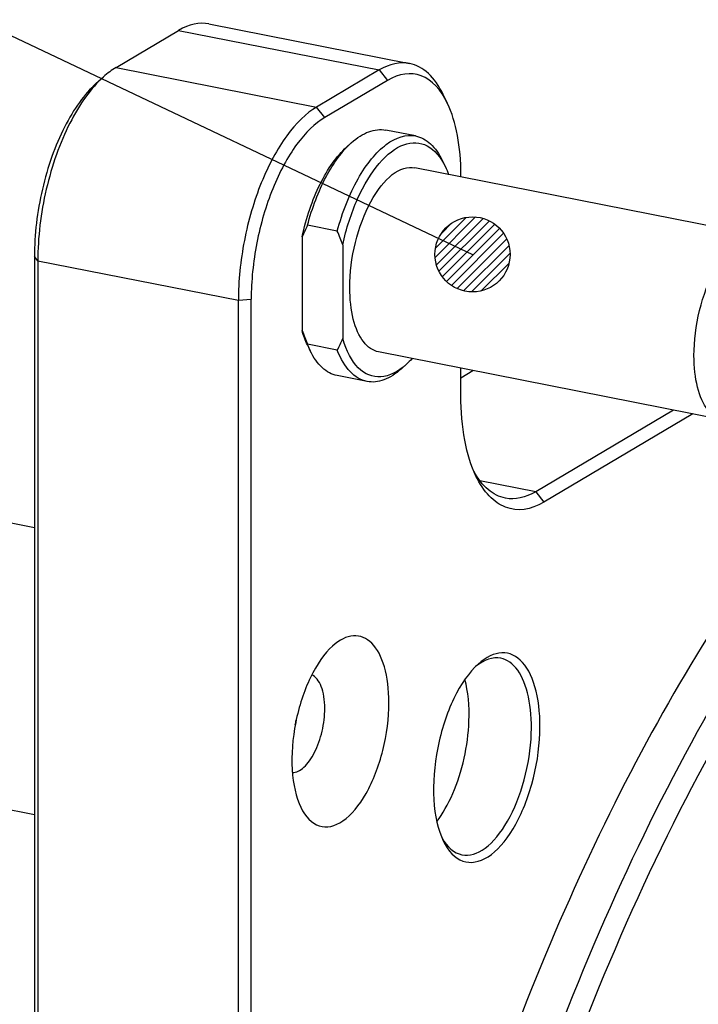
# Model space of a CAD drawing. Extents: x -401 to 590, y -380 to 320.
# Tile 40 of 54: x 465 to 476, y 22 to 37. Entities that reach past the tile are written whole.
import ezdxf

# ---------------------------------------------------------------- set-up
doc = ezdxf.new("R2010")
doc.units = 0
doc.layers.get('0').update_dxf_attribs({"linetype": 'CONTINUOUS'})
doc.layers.add('1', color=7, linetype='CONTINUOUS')

# ---------------------------------------------------------------- blocks, each defined once
blk = doc.blocks.new('CON_PLATE__88', base_point=(930.217, -55.263))
at = {"color": 7, "linetype": 'CONTINUOUS'}
for p, q in [((932.826, 73.129), (934.826, 74.314)), ((935.795, 74.52), (942.204, 73.255)), ((941.235, 73.048), (939.235, 71.863)), ((932.184, 72.613), (932.42, 72.825)), ((941.495, 72.715), (939.495, 71.53)), ((943.419, 71.974), (943.282, 72.26)), ((943.845, 69.632), (943.845, 69.69)), ((930.217, 67.089), (930.217, -50.372)), ((930.326, 66.949), (930.326, -50.512)), ((936.735, -51.778), (936.735, 65.684)), ((937.145, -51.74), (937.145, 65.721)), ((943.845, 62.643), (943.845, 63.517)), ((943.845, 63.211), (944.231, 63.44)), ((950.64, 62.175), (946.235, 59.565)), ((951.257, 62.053), (946.495, 59.232))]:
    blk.add_line(p, q, dxfattribs=at)
at = {"color": 3, "linetype": 'CONTINUOUS'}
for p, q in [((934.826, 74.314), (941.235, 73.048)), ((932.826, 73.129), (939.235, 71.863)), ((941.235, 73.048), (941.495, 72.715)), ((939.495, 71.53), (939.235, 71.863)), ((930.326, 66.949), (930.217, 67.089)), ((930.326, 66.949), (936.735, 65.684)), ((936.735, 65.684), (937.145, 65.721)), ((946.235, 59.565), (944.449, 59.918)), ((946.235, 59.565), (946.495, 59.232))]:
    blk.add_line(p, q, dxfattribs=at)
at = {"color": 7, "linetype": 'CONTINUOUS'}
for points in [[(935.795, 74.52), (935.488, 74.581), (935.159, 74.511), (934.826, 74.314)], [(932.826, 73.129), (932.69, 73.048), (932.554, 72.947), (932.42, 72.825)], [(942.204, 73.255), (941.897, 73.315), (941.568, 73.245), (941.235, 73.048)], [(946.235, 59.565), (945.902, 59.368), (945.573, 59.298), (945.266, 59.359)], [(945.117, 54.239), (944.864, 54.289), (944.588, 54.199), (944.315, 53.979)], [(944.102, 52.229), (944.12, 52.723), (944.075, 53.181), (943.972, 53.564)], [(938.551, 52.109), (938.562, 52.161), (938.573, 52.213), (938.582, 52.265)], [(943.234, 48.506), (943.403, 48.198), (943.624, 48.01), (943.878, 47.96)]]:
    blk.add_open_spline(points, degree=3, dxfattribs=at)
for points, knots in [([(943.282, 72.26), (943.147, 72.541), (942.986, 72.769), (942.622, 73.105), (942.42, 73.212), (942.204, 73.255)], [0, 0, 0, 0, 1, 1, 2, 2, 2, 2]), ([(932.42, 72.825), (932.032, 72.476), (931.665, 71.968), (931.032, 70.72), (930.774, 69.997), (930.419, 68.47), (930.326, 67.687), (930.326, 66.949)], [0, 0, 0, 0, 1, 1, 2, 2, 3, 3, 3, 3]), ([(943.419, 71.974), (943.202, 72.427), (942.914, 72.73), (942.244, 72.988), (941.872, 72.938), (941.495, 72.715)], [0, 0, 0, 0, 1, 1, 2, 2, 2, 2]), ([(932.184, 72.613), (931.82, 72.284), (931.475, 71.807), (930.88, 70.634), (930.637, 69.954), (930.304, 68.519), (930.217, 67.783), (930.217, 67.089)], [0, 0, 0, 0, 1, 1, 2, 2, 3, 3, 3, 3]), ([(939.235, 71.863), (938.907, 71.669), (938.582, 71.355), (937.975, 70.523), (937.699, 70.014), (937.235, 68.866), (937.051, 68.239), (936.8, 66.95), (936.735, 66.301), (936.735, 65.684)], [0, 0, 0, 0, 1, 1, 2, 2, 3, 3, 4, 4, 4, 4]), ([(943.845, 69.69), (943.845, 70.142), (943.808, 70.568), (943.664, 71.343), (943.557, 71.686), (943.419, 71.974)], [0, 0, 0, 0, 1, 1, 2, 2, 2, 2]), ([(939.495, 71.53), (939.186, 71.347), (938.881, 71.052), (938.31, 70.27), (938.051, 69.791), (937.615, 68.713), (937.442, 68.123), (937.206, 66.912), (937.145, 66.301), (937.145, 65.721)], [0, 0, 0, 0, 1, 1, 2, 2, 3, 3, 4, 4, 4, 4]), ([(972.197, 68.904), (970.151, 69.308), (967.996, 69.1), (963.589, 67.472), (961.36, 66.06), (956.98, 62.122), (954.851, 59.616), (950.839, 53.675), (948.976, 50.27), (945.644, 42.788), (944.191, 38.749), (942.995, 34.529)], [0, 0, 0, 0, 1, 1, 2, 2, 3, 3, 4, 4, 5, 5, 5, 5]), ([(973.496, 68.648), (971.198, 69.101), (968.763, 68.783), (963.796, 66.623), (961.295, 64.796), (956.443, 59.782), (954.121, 56.626), (949.858, 49.247), (947.943, 45.07), (944.686, 36.049), (943.365, 31.261), (941.433, 21.481), (940.835, 16.55), (940.419, 6.968), (940.603, 2.377), (941.741, -6.068), (942.689, -9.87), (945.271, -16.353), (946.89, -18.993), (950.663, -22.878), (952.794, -24.099), (955.092, -24.553)], [0, 0, 0, 0, 1, 1, 2, 2, 3, 3, 4, 4, 5, 5, 6, 6, 7, 7, 8, 8, 9, 9, 10, 10, 10, 10]), ([(965.08, -21.989), (962.492, -23.595), (959.916, -24.391), (954.993, -24.296), (952.681, -23.407), (948.543, -20.015), (946.744, -17.536), (943.835, -11.213), (942.744, -7.412), (941.377, 1.162), (941.111, 5.876), (941.435, 15.777), (942.022, 20.897), (944, 31.059), (945.378, 36.032), (948.798, 45.361), (950.818, 49.652), (955.312, 57.142), (957.756, 60.29), (962.84, 65.135), (965.445, 66.799), (970.571, 68.478), (973.056, 68.48), (977.672, 66.811), (979.771, 65.151), (981.575, 62.732)], [0, 0, 0, 0, 1, 1, 2, 2, 3, 3, 4, 4, 5, 5, 6, 6, 7, 7, 8, 8, 9, 9, 10, 10, 11, 11, 12, 12, 12, 12]), ([(944.325, 60.067), (944.17, 60.392), (944.049, 60.779), (943.886, 61.653), (943.845, 62.134), (943.845, 62.643)], [0, 0, 0, 0, 1, 1, 2, 2, 2, 2]), ([(945.266, 59.359), (945.069, 59.398), (944.882, 59.491), (944.542, 59.78), (944.389, 59.976), (944.258, 60.217)], [0, 0, 0, 0, 1, 1, 2, 2, 2, 2]), ([(946.495, 59.232), (946.069, 58.98), (945.65, 58.924), (944.895, 59.215), (944.57, 59.557), (944.325, 60.067)], [0, 0, 0, 0, 1, 1, 2, 2, 2, 2]), ([(941.545, 52.823), (941.545, 53.246), (941.496, 53.634), (941.307, 54.289), (941.169, 54.548), (940.826, 54.892), (940.625, 54.973), (940.192, 54.942), (939.965, 54.83), (939.743, 54.63)], [0, 0, 0, 0, 1, 1, 2, 2, 3, 3, 4, 4, 4, 4]), ([(939.743, 54.63), (939.484, 54.396), (939.24, 54.05), (938.829, 53.195), (938.668, 52.701), (938.464, 51.672), (938.426, 51.154), (938.482, 50.208), (938.575, 49.794), (938.726, 49.48)], [0, 0, 0, 0, 1, 1, 2, 2, 3, 3, 4, 4, 4, 4]), ([(946.367, 51.847), (946.384, 52.339), (946.344, 52.798), (946.153, 53.58), (946.005, 53.894), (945.625, 54.318), (945.399, 54.424), (944.907, 54.406), (944.647, 54.283), (944.394, 54.054)], [0, 0, 0, 0, 1, 1, 2, 2, 3, 3, 4, 4, 4, 4]), ([(946.094, 51.835), (946.109, 52.26), (946.078, 52.659), (945.929, 53.355), (945.811, 53.644), (945.506, 54.068), (945.322, 54.199), (945.117, 54.239)], [0, 0, 0, 0, 1, 1, 2, 2, 3, 3, 3, 3]), ([(944.394, 54.054), (944.11, 53.798), (943.843, 53.418), (943.392, 52.481), (943.215, 51.939), (942.992, 50.811), (942.95, 50.242), (943.011, 49.204), (943.114, 48.751), (943.279, 48.406)], [0, 0, 0, 0, 1, 1, 2, 2, 3, 3, 4, 4, 4, 4]), ([(939.496, 52.635), (939.496, 52.906), (939.457, 53.149), (939.31, 53.527), (939.204, 53.655), (939.077, 53.709)], [0, 0, 0, 0, 1, 1, 2, 2, 2, 2]), ([(938.46, 50.585), (938.58, 50.587), (938.707, 50.646), (938.954, 50.871), (939.07, 51.034), (939.272, 51.433), (939.354, 51.663), (939.466, 52.15), (939.496, 52.4), (939.496, 52.635)], [0, 0, 0, 0, 1, 1, 2, 2, 3, 3, 4, 4, 4, 4]), ([(938.726, 49.48), (938.877, 49.165), (939.08, 48.96), (939.553, 48.807), (939.814, 48.863), (940.339, 49.226), (940.594, 49.528), (941.04, 50.316), (941.223, 50.789), (941.478, 51.804), (941.545, 52.329), (941.545, 52.823)], [0, 0, 0, 0, 1, 1, 2, 2, 3, 3, 4, 4, 5, 5, 5, 5]), ([(943.075, 49.02), (943.264, 49.268), (943.438, 49.573), (943.737, 50.265), (943.859, 50.646), (944.035, 51.437), (944.088, 51.84), (944.102, 52.229)], [0, 0, 0, 0, 1, 1, 2, 2, 3, 3, 3, 3]), ([(943.279, 48.406), (943.44, 48.07), (943.655, 47.848), (944.155, 47.67), (944.433, 47.718), (944.993, 48.076), (945.267, 48.381), (945.754, 49.19), (945.96, 49.682), (946.259, 50.75), (946.347, 51.31), (946.367, 51.847)], [0, 0, 0, 0, 1, 1, 2, 2, 3, 3, 4, 4, 5, 5, 5, 5]), ([(943.878, 47.96), (944.112, 47.914), (944.367, 47.987), (944.874, 48.361), (945.119, 48.656), (945.553, 49.414), (945.734, 49.866), (945.998, 50.84), (946.076, 51.348), (946.094, 51.835)], [0, 0, 0, 0, 1, 1, 2, 2, 3, 3, 4, 4, 4, 4])]:
    blk.add_open_spline(points, degree=3, knots=knots, dxfattribs=at)
blk = doc.blocks.new('GUIDE_PIN', base_point=(938.77, 61.827))
at = {"color": 7, "linetype": 'CONTINUOUS'}
for p, q in [((942.396, 70.938), (941.443, 71.126)), ((940.186, 70.576), (940.343, 70.718)), ((953.374, 67.751), (942.375, 69.923)), ((943.349, 69.952), (943.258, 70.142)), ((939.896, 67.894), (938.943, 68.082)), ((938.77, 67.711), (938.77, 64.717)), ((940.069, 67.455), (940.069, 64.461)), ((938.939, 64.264), (939.031, 64.073)), ((939.896, 64.09), (938.943, 64.278)), ((952.211, 61.865), (941.213, 64.036)), ((942.103, 63.639), (941.946, 63.498)), ((940.846, 63.089), (939.893, 63.278))]:
    blk.add_line(p, q, dxfattribs=at)
for points, knots in [([(940.343, 70.718), (940.528, 70.885), (940.716, 71.004), (941.088, 71.142), (941.27, 71.16), (941.443, 71.126)], [0, 0, 0, 0, 1, 1, 2, 2, 2, 2]), ([(939.896, 67.894), (940.058, 68.511), (940.285, 69.084), (940.829, 70.049), (941.138, 70.425), (941.778, 70.902), (942.1, 70.996), (942.396, 70.938)], [0, 0, 0, 0, 1, 1, 2, 2, 3, 3, 3, 3]), ([(942.396, 70.938), (942.568, 70.904), (942.73, 70.818), (943.022, 70.549), (943.15, 70.367), (943.258, 70.142)], [0, 0, 0, 0, 1, 1, 2, 2, 2, 2]), ([(938.77, 67.711), (938.9, 68.317), (939.097, 68.896), (939.591, 69.894), (939.88, 70.3), (940.186, 70.576)], [0, 0, 0, 0, 1, 1, 2, 2, 2, 2]), ([(938.943, 68.082), (939.092, 68.646), (939.294, 69.174), (939.778, 70.085), (940.053, 70.457), (940.343, 70.718)], [0, 0, 0, 0, 1, 1, 2, 2, 2, 2]), ([(940.069, 67.455), (940.181, 67.976), (940.342, 68.477), (940.744, 69.375), (940.979, 69.761), (941.489, 70.358), (941.757, 70.563), (942.286, 70.756), (942.541, 70.743), (942.999, 70.499), (943.196, 70.271), (943.349, 69.952)], [0, 0, 0, 0, 1, 1, 2, 2, 3, 3, 4, 4, 5, 5, 5, 5]), ([(940.294, 66.091), (940.294, 66.556), (940.355, 67.05), (940.589, 68.007), (940.758, 68.456), (941.17, 69.215), (941.406, 69.513), (941.899, 69.892), (942.147, 69.968), (942.375, 69.923)], [0, 0, 0, 0, 1, 1, 2, 2, 3, 3, 4, 4, 4, 4]), ([(938.943, 68.082), (938.911, 68.02), (938.881, 67.959), (938.853, 67.899), (938.824, 67.836), (938.796, 67.773), (938.77, 67.711)], [1.0386637, 1.0386637, 1.0386637, 1.0386637, 1.242819, 1.242819, 1.242819, 1.4482599, 1.4482599, 1.4482599, 1.4482599]), ([(940.069, 67.455), (940.043, 67.527), (940.015, 67.6), (939.986, 67.675), (939.957, 67.747), (939.927, 67.82), (939.896, 67.894)], [1.5682411, 1.5682411, 1.5682411, 1.5682411, 1.80411, 1.80411, 1.80411, 2.0406738, 2.0406738, 2.0406738, 2.0406738]), ([(953.374, 67.751), (953.535, 67.719), (953.669, 67.67), (953.772, 67.624), (953.919, 67.558), (954.038, 67.481), (954.128, 67.413), (954.224, 67.342), (954.303, 67.268), (954.368, 67.201), (954.435, 67.131), (954.504, 67.048), (954.573, 66.95), (954.672, 66.808), (954.773, 66.627), (954.855, 66.399), (954.942, 66.162), (954.99, 65.925), (955.015, 65.714), (955.041, 65.503), (955.048, 65.289), (955.039, 65.076), (955.029, 64.844), (955.001, 64.61), (954.955, 64.381), (954.935, 64.279), (954.909, 64.162), (954.874, 64.035), (954.846, 63.936), (954.811, 63.825), (954.768, 63.706), (954.726, 63.59), (954.683, 63.488), (954.644, 63.401), (954.604, 63.313), (954.557, 63.22), (954.504, 63.124), (954.391, 62.922), (954.255, 62.726), (954.096, 62.551), (953.976, 62.42), (953.82, 62.275), (953.624, 62.149), (953.531, 62.089), (953.435, 62.038), (953.34, 61.996), (953.254, 61.958), (953.153, 61.92), (953.038, 61.89), (952.881, 61.85), (952.741, 61.835), (952.628, 61.831), (952.515, 61.827), (952.373, 61.833), (952.211, 61.865)], [-1.495904, -1.495904, -1.495904, -1.495904, -1.077302, -1.077302, -1.077302, -0.662455, -0.662455, -0.662455, -0.342105, -0.342105, -0.342105, -0.018494, -0.018494, -0.018494, 0.602064, 0.602064, 0.602064, 1.306856, 1.306856, 1.306856, 1.946241, 1.946241, 1.946241, 2.646931, 2.646931, 2.646931, 3.001898, 3.001898, 3.001898, 3.34775, 3.34775, 3.34775, 3.677456, 3.677456, 3.677456, 3.987265, 3.987265, 3.987265, 4.692058, 4.692058, 4.692058, 5.312615, 5.312615, 5.312615, 5.636226, 5.636226, 5.636226, 5.956576, 5.956576, 5.956576, 6.371423, 6.371423, 6.371423, 6.790025, 6.790025, 6.790025, 6.790025]), ([(941.213, 64.036), (941.032, 64.072), (940.868, 64.183), (940.591, 64.542), (940.482, 64.787), (940.332, 65.38), (940.294, 65.722), (940.294, 66.091)], [0, 0, 0, 0, 1, 1, 2, 2, 3, 3, 3, 3]), ([(938.77, 64.717), (938.796, 64.645), (938.824, 64.571), (938.853, 64.497), (938.881, 64.425), (938.911, 64.352), (938.943, 64.278)], [1.4993696, 1.4993696, 1.4993696, 1.4993696, 1.7352372, 1.7352372, 1.7352372, 1.9718023, 1.9718023, 1.9718023, 1.9718023]), ([(939.896, 64.09), (939.927, 64.151), (939.957, 64.212), (939.986, 64.273), (940.015, 64.336), (940.043, 64.399), (940.069, 64.461)], [1.0918161, 1.0918161, 1.0918161, 1.0918161, 1.2959702, 1.2959702, 1.2959702, 1.5014122, 1.5014122, 1.5014122, 1.5014122]), ([(942.103, 63.639), (941.831, 63.394), (941.552, 63.257), (941.02, 63.219), (940.774, 63.318), (940.353, 63.741), (940.185, 64.059), (940.069, 64.461)], [0, 0, 0, 0, 1, 1, 2, 2, 3, 3, 3, 3]), ([(939.893, 63.278), (939.72, 63.312), (939.559, 63.397), (939.267, 63.667), (939.138, 63.849), (939.031, 64.073)], [0, 0, 0, 0, 1, 1, 2, 2, 2, 2]), ([(940.846, 63.089), (940.648, 63.129), (940.465, 63.235), (940.142, 63.575), (940.004, 63.806), (939.896, 64.09)], [0, 0, 0, 0, 1, 1, 2, 2, 2, 2]), ([(941.946, 63.498), (941.761, 63.331), (941.573, 63.211), (941.201, 63.073), (941.019, 63.055), (940.846, 63.089)], [0, 0, 0, 0, 1, 1, 2, 2, 2, 2])]:
    blk.add_open_spline(points, degree=3, knots=knots, dxfattribs=at)
for points in [[(943.349, 69.952), (943.386, 69.876), (943.419, 69.795), (943.45, 69.71)], [(938.939, 64.264), (938.874, 64.4), (938.817, 64.552), (938.77, 64.717)], [(939.031, 64.073), (939, 64.138), (938.97, 64.206), (938.943, 64.278)], [(942.288, 63.824), (942.227, 63.757), (942.165, 63.696), (942.103, 63.639)]]:
    blk.add_open_spline(points, degree=3, dxfattribs=at)
at = {"color": 3, "linetype": 'CONTINUOUS'}
for points, knots in [([(951.292, 63.919), (951.292, 64.384), (951.354, 64.878), (951.587, 65.836), (951.756, 66.285), (952.168, 67.043), (952.405, 67.341), (952.897, 67.72), (953.146, 67.796), (953.374, 67.751)], [0, 0, 0, 0, 1, 1, 2, 2, 3, 3, 4, 4, 4, 4]), ([(953.341, 64.107), (953.341, 63.837), (953.383, 63.597), (953.538, 63.234), (953.649, 63.119), (953.911, 63.05), (954.056, 63.096), (954.341, 63.342), (954.474, 63.536), (954.691, 64.018), (954.771, 64.297), (954.852, 64.864), (954.852, 65.139), (954.771, 65.61), (954.691, 65.795), (954.474, 66.02), (954.341, 66.055), (954.056, 65.964), (953.911, 65.838), (953.649, 65.459), (953.538, 65.213), (953.383, 64.666), (953.341, 64.377), (953.341, 64.107)], [0, 0, 0, 0, 1, 1, 2, 2, 3, 3, 4, 4, 5, 5, 6, 6, 7, 7, 8, 8, 9, 9, 10, 10, 11, 11, 11, 11]), ([(952.211, 61.865), (952.03, 61.9), (951.866, 62.011), (951.59, 62.37), (951.48, 62.615), (951.331, 63.208), (951.292, 63.551), (951.292, 63.919)], [0, 0, 0, 0, 1, 1, 2, 2, 3, 3, 3, 3])]:
    blk.add_open_spline(points, degree=3, knots=knots, dxfattribs=at)
blk = doc.blocks.new('SPACER_2', base_point=(911.266, 49.249))
at = {"color": 7, "linetype": 'CONTINUOUS'}
for p, q in [((914.488, 61.528), (918.644, 60.708)), ((913.093, 60.928), (913.25, 61.069)), ((919.217, 60.391), (916.328, 58.679)), ((919.217, 60.391), (923.19, 59.606)), ((923.841, 59.682), (930.217, 58.423)), ((916.328, 58.679), (921.524, 57.653)), ((911.682, 53.785), (911.774, 53.594)), ((912.744, 52.699), (916.901, 51.878)), ((916.328, 52.195), (921.524, 51.169)), ((922.097, 50.852), (930.217, 49.249))]:
    blk.add_line(p, q, dxfattribs=at)
for points in [[(914.488, 61.528), (914.212, 61.583), (913.915, 61.52), (913.616, 61.342)], [(913.616, 61.342), (913.493, 61.27), (913.371, 61.178), (913.25, 61.069)], [(919.217, 60.391), (919.045, 60.56), (918.852, 60.667), (918.644, 60.708)], [(916.328, 52.195), (916.5, 52.026), (916.694, 51.919), (916.901, 51.878)], [(916.901, 51.878), (917.108, 51.837), (917.327, 51.863), (917.551, 51.954)], [(921.524, 51.169), (921.697, 51), (921.89, 50.893), (922.097, 50.852)]]:
    blk.add_open_spline(points, degree=3, dxfattribs=at)
for points, knots in [([(913.25, 61.069), (912.95, 60.799), (912.663, 60.423), (912.151, 59.505), (911.93, 58.973), (911.587, 57.827), (911.468, 57.225), (911.35, 56.034), (911.351, 55.459), (911.477, 54.415), (911.599, 53.958), (911.774, 53.594)], [0, 0, 0, 0, 1, 1, 2, 2, 3, 3, 4, 4, 5, 5, 5, 5]), ([(913.093, 60.928), (912.734, 60.604), (912.396, 60.123), (911.825, 58.938), (911.601, 58.253), (911.32, 56.826), (911.266, 56.107), (911.344, 54.794), (911.474, 54.221), (911.682, 53.785)], [0, 0, 0, 0, 1, 1, 2, 2, 3, 3, 4, 4, 4, 4]), ([(918.644, 60.708), (918.391, 60.758), (918.121, 60.709), (917.572, 60.417), (917.299, 60.178), (916.779, 59.534), (916.539, 59.135), (916.328, 58.679)], [0, 0, 0, 0, 1, 1, 2, 2, 3, 3, 3, 3]), ([(923.841, 59.682), (923.588, 59.732), (923.317, 59.683), (922.768, 59.391), (922.495, 59.152), (921.976, 58.508), (921.735, 58.109), (921.524, 57.653)], [0, 0, 0, 0, 1, 1, 2, 2, 3, 3, 3, 3]), ([(911.774, 53.594), (911.895, 53.342), (912.039, 53.137), (912.368, 52.834), (912.55, 52.737), (912.744, 52.699)], [0, 0, 0, 0, 1, 1, 2, 2, 2, 2])]:
    blk.add_open_spline(points, degree=3, knots=knots, dxfattribs=at)
blk = doc.blocks.new('COMMON_PARTS__100', base_point=(910.516, -55.263))
for name, p in [('CON_PLATE__88', (930.217, -55.263)), ('GUIDE_PIN', (938.77, 61.827)), ('SPACER_2', (911.266, 49.249))]:
    blk.add_blockref(name, p)
blk = doc.blocks.new('HANDLER_SOLUTION__109', base_point=(756.783, -282.69))
blk.add_blockref('COMMON_PARTS__100', (910.516, -55.263))
blk = doc.blocks.new('GEN1', base_point=(950.022, 24.866))
blk.add_blockref('HANDLER_SOLUTION__109', (756.783, -282.69))
blk = doc.blocks.new('1', base_point=(-317.475, 450.727))
at = {"xscale": 0.5, "yscale": 0.5, "zscale": 0.5}
blk.add_blockref('GEN1', (475.011, 12.433), dxfattribs=at)
blk = doc.blocks.new('NOTES', base_point=(305.069, -197.831))
at = {"layer": '1', "linetype": 'CONTINUOUS'}
h = blk.add_hatch(dxfattribs=at)
h.set_pattern_fill('USER', color=1, scale=0.1, angle=45, pattern_type=0)
h.set_pattern_definition([(45, (0, 0), (-0.070710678, 0.070710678), [])])
edge = h.paths.add_edge_path()
edge.add_arc((472.108, 33.576), 0.6, 0, 360)
at = {"layer": '1', "color": 1, "linetype": 'CONTINUOUS'}
blk.add_line((356.108, 88.576), (472.108, 33.576), dxfattribs=at)
blk.add_circle((472.108, 33.576), 0.6, dxfattribs=at)

msp = doc.modelspace()

# ---------------------------------------------------------------- block references
at = {"layer": '1'}
for name, p in [('1', (-317.475, 450.727)), ('NOTES', (305.069, -197.831))]:
    msp.add_blockref(name, p, dxfattribs=at)

doc.saveas('drawing.dxf')
